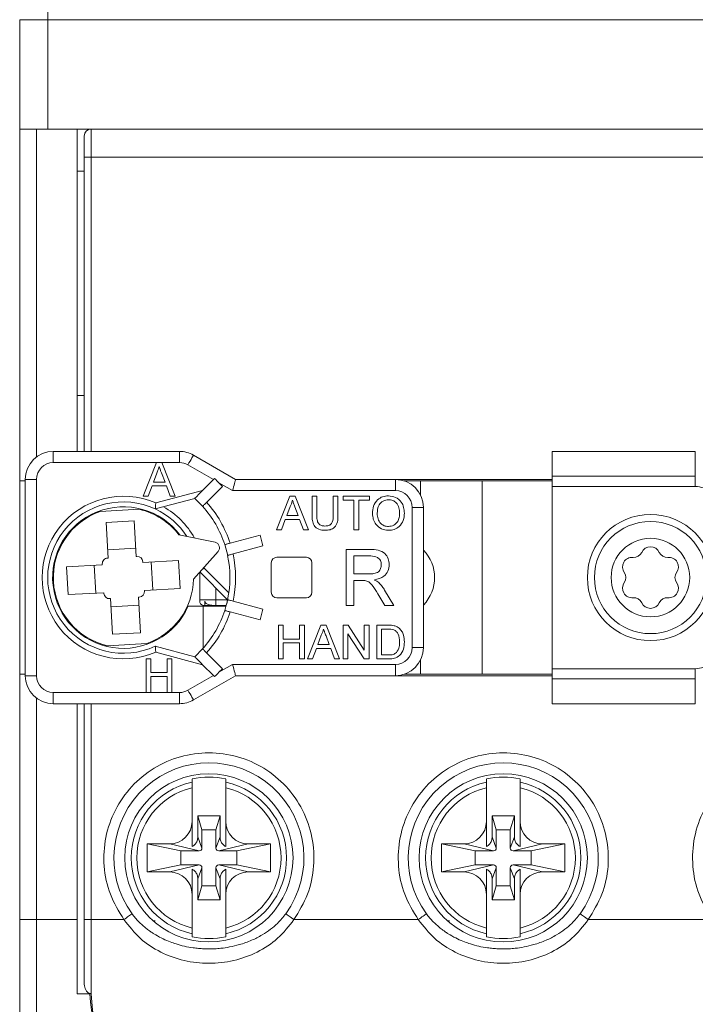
# Model space of a CAD drawing. Header units: millimetres. Extents: x 0 to 420, y 0 to 297.
# Tile 4 of 16: x 94 to 118, y 196 to 231. Entities that reach past the tile are written whole.
import ezdxf

# ---------------------------------------------------------------- set-up
doc = ezdxf.new("R2010")
doc.units = ezdxf.units.MM

msp = doc.modelspace()

# ---------------------------------------------------------------- linework, layer by layer
at = {"color": 7, "linetype": 'Continuous', "lineweight": 15}
for p, q in [((95.183, 231.08), (95.183, 231.68)), ((94.183, 227.18), (94.183, 231.08)), ((95.183, 231.08), (94.183, 231.08)), ((95.183, 231.08), (95.183, 227.18)), ((130.183, 231.08), (95.183, 231.08)), ((94.183, 214.63), (94.183, 227.18)), ((94.183, 227.18), (94.783, 227.18)), ((96.233, 227.18), (94.783, 227.18)), ((94.783, 227.18), (94.783, 215.48)), ((96.733, 227.18), (96.233, 227.18)), ((96.233, 227.18), (96.233, 215.68)), ((96.733, 226.18), (96.733, 227.18)), ((136.633, 227.18), (96.733, 227.18)), ((96.733, 226.18), (96.483, 226.18)), ((96.483, 226.18), (96.483, 215.68)), ((136.633, 226.18), (96.733, 226.18)), ((96.733, 226.18), (96.733, 215.68)), ((96.483, 225.68), (96.233, 225.68)), ((96.233, 217.68), (96.483, 217.68)), ((95.383, 215.68), (95.383, 215.28)), ((95.383, 215.68), (99.883, 215.68)), ((99.883, 215.28), (99.883, 215.68)), ((113.183, 215.68), (118.283, 215.68)), ((113.183, 215.68), (113.183, 214.791)), ((118.283, 215.68), (118.283, 214.791)), ((100.383, 215.546), (101.883, 214.68)), ((99.066, 215.28), (95.383, 215.28)), ((99.066, 215.28), (98.59, 214.08)), ((99.257, 215.28), (99.066, 215.28)), ((99.734, 214.08), (99.257, 215.28)), ((99.883, 215.28), (99.257, 215.28)), ((101.094, 214.674), (100.183, 215.2)), ((94.383, 214.63), (94.183, 214.63)), ((94.183, 214.63), (94.183, 207.73)), ((94.783, 214.68), (94.383, 214.68)), ((94.383, 207.68), (94.383, 214.68)), ((94.783, 214.68), (94.783, 207.68)), ((98.957, 214.588), (99.074, 214.903)), ((99.244, 214.92), (99.367, 214.588)), ((100.708, 214.288), (101.094, 214.674)), ((101.883, 214.68), (107.583, 214.68)), ((107.583, 214.28), (107.583, 214.68)), ((107.583, 214.68), (113.183, 214.68)), ((108.483, 214.63), (107.895, 214.63)), ((108.483, 214.63), (108.483, 214.116)), ((108.483, 214.63), (110.683, 214.63)), ((110.683, 214.63), (110.683, 207.73)), ((113.183, 214.63), (110.683, 214.63)), ((113.183, 214.433), (113.183, 214.791)), ((113.183, 214.791), (118.283, 214.791)), ((118.283, 214.791), (118.283, 214.433)), ((98.769, 214.08), (98.906, 214.449)), ((98.906, 214.449), (99.418, 214.449)), ((99.367, 214.588), (98.957, 214.588)), ((99.038, 213.84), (100.708, 214.288)), ((99.418, 214.449), (99.554, 214.08)), ((100.849, 213.863), (101.419, 214.433)), ((101.292, 214.559), (101.419, 214.433)), ((101.776, 214.28), (101.292, 214.559)), ((107.583, 214.28), (101.776, 214.28)), ((113.183, 207.927), (113.183, 214.433)), ((113.183, 214.433), (118.283, 214.433)), ((98.59, 214.08), (98.769, 214.08)), ((100.425, 214.005), (99.021, 213.628)), ((99.554, 214.08), (99.734, 214.08)), ((100.425, 214.005), (100.708, 213.722)), ((103.342, 212.88), (103.818, 214.08)), ((103.818, 214.08), (104.009, 214.08)), ((104.009, 214.08), (104.486, 212.88)), ((104.614, 213.39), (104.614, 214.08)), ((104.614, 214.08), (104.783, 214.08)), ((104.783, 214.08), (104.783, 213.398)), ((105.368, 214.08), (105.537, 214.08)), ((105.368, 213.398), (105.368, 214.08)), ((105.537, 214.08), (105.537, 213.39)), ((105.722, 213.942), (105.722, 214.08)), ((105.722, 214.08), (106.66, 214.08)), ((106.106, 213.942), (105.722, 213.942)), ((106.106, 212.88), (106.106, 213.942)), ((106.66, 213.942), (106.275, 213.942)), ((106.275, 213.942), (106.275, 212.88)), ((106.66, 214.08), (106.66, 213.942)), ((98.449, 213.615), (97.051, 213.537)), ((103.832, 213.72), (103.709, 213.388)), ((104.119, 213.388), (104.002, 213.703)), ((108.183, 208.68), (108.183, 213.68)), ((108.583, 213.68), (108.183, 213.68)), ((108.583, 213.68), (108.583, 208.68)), ((97.273, 213.149), (98.271, 213.205)), ((98.271, 213.205), (98.342, 211.932)), ((103.658, 213.249), (103.522, 212.88)), ((104.17, 213.249), (103.658, 213.249)), ((103.709, 213.388), (104.119, 213.388)), ((104.306, 212.88), (104.17, 213.249)), ((97.273, 213.149), (97.344, 211.876)), ((103.522, 212.88), (103.342, 212.88)), ((104.486, 212.88), (104.306, 212.88)), ((106.275, 212.88), (106.106, 212.88)), ((101.154, 212.437), (99.863, 212.707)), ((101.69, 212.407), (102.758, 212.693)), ((102.758, 212.693), (102.861, 212.307)), ((98.326, 212.225), (97.327, 212.169)), ((101.502, 212.357), (101.605, 211.97)), ((101.794, 212.021), (102.861, 212.307)), ((105.826, 212.18), (106.694, 212.18)), ((105.826, 210.18), (105.826, 212.18)), ((97.319, 211.875), (97.344, 211.876)), ((98.342, 211.932), (98.367, 211.933)), ((100.383, 211.124), (101.262, 212.108)), ((103.358, 211.905), (104.408, 211.905)), ((106.705, 211.949), (106.108, 211.949)), ((106.108, 211.949), (106.108, 211.308)), ((97.131, 211.639), (95.858, 211.568)), ((95.858, 211.568), (95.914, 210.57)), ((96.838, 211.623), (96.894, 210.624)), ((97.131, 211.639), (97.13, 211.664)), ((98.578, 211.744), (98.579, 211.719)), ((99.852, 211.79), (98.579, 211.719)), ((98.928, 210.737), (98.872, 211.736)), ((99.852, 211.79), (99.908, 210.792)), ((100.764, 211.51), (101.643, 210.631)), ((103.158, 210.655), (103.158, 211.705)), ((104.608, 211.705), (104.608, 210.655)), ((100.606, 211.374), (100.606, 210.38)), ((101.6, 210.391), (100.611, 211.38)), ((106.108, 211.308), (106.644, 211.308)), ((99.908, 210.792), (98.635, 210.721)), ((101.183, 210.808), (101.183, 210.38)), ((106.108, 211.077), (106.108, 210.18)), ((106.397, 211.077), (106.108, 211.077)), ((97.187, 210.641), (95.914, 210.57)), ((97.188, 210.616), (97.187, 210.641)), ((97.424, 210.428), (97.399, 210.427)), ((97.424, 210.428), (97.495, 209.155)), ((98.448, 210.485), (98.423, 210.484)), ((98.423, 210.484), (98.493, 209.211)), ((98.635, 210.721), (98.636, 210.696)), ((101.554, 210.196), (101.605, 210.39)), ((104.408, 210.455), (103.358, 210.455)), ((107.205, 210.18), (106.956, 210.602)), ((107.201, 210.732), (107.529, 210.18)), ((97.44, 210.135), (98.439, 210.191)), ((100.191, 210.155), (100.733, 210.155)), ((100.606, 210.38), (101.183, 210.38)), ((100.733, 210.155), (101.542, 210.155)), ((100.733, 210.155), (100.733, 208.667)), ((100.783, 210.334), (100.783, 210.18)), ((101.549, 210.18), (100.783, 210.18)), ((101.183, 210.38), (101.183, 210.184)), ((101.183, 210.38), (101.598, 210.38)), ((101.55, 210.184), (101.183, 210.184)), ((101.502, 210.003), (101.554, 210.196)), ((101.794, 210.339), (102.861, 210.053)), ((102.758, 209.667), (102.861, 210.053)), ((106.108, 210.18), (105.826, 210.18)), ((107.529, 210.18), (107.205, 210.18)), ((101.69, 209.953), (102.758, 209.667)), ((103.414, 208.28), (103.414, 209.48)), ((103.414, 209.48), (103.583, 209.48)), ((103.583, 209.48), (103.583, 208.988)), ((104.168, 208.988), (104.168, 209.48)), ((104.168, 209.48), (104.337, 209.48)), ((104.337, 209.48), (104.337, 208.28)), ((104.45, 208.28), (104.926, 209.48)), ((104.926, 209.48), (105.117, 209.48)), ((105.117, 209.48), (105.593, 208.28)), ((105.722, 208.28), (105.722, 209.48)), ((105.722, 209.48), (105.9, 209.48)), ((105.9, 209.48), (106.475, 208.585)), ((106.475, 208.585), (106.475, 209.48)), ((106.475, 209.48), (106.645, 209.48)), ((106.645, 209.48), (106.645, 208.28)), ((106.922, 208.28), (106.922, 209.48)), ((106.922, 209.48), (107.332, 209.48)), ((107.091, 209.342), (107.091, 208.418)), ((107.334, 209.342), (107.091, 209.342)), ((97.495, 209.155), (98.493, 209.211)), ((103.583, 208.988), (104.168, 208.988)), ((104.94, 209.12), (104.817, 208.788)), ((105.226, 208.788), (105.11, 209.103)), ((106.466, 208.28), (105.891, 209.175)), ((105.891, 209.175), (105.891, 208.28)), ((97.317, 208.745), (98.715, 208.823)), ((99.021, 208.731), (100.425, 208.355)), ((100.425, 208.355), (100.708, 208.638)), ((104.168, 208.849), (103.583, 208.849)), ((103.583, 208.849), (103.583, 208.28)), ((104.168, 208.28), (104.168, 208.849)), ((104.766, 208.649), (104.629, 208.28)), ((105.277, 208.649), (104.766, 208.649)), ((104.817, 208.788), (105.226, 208.788)), ((105.414, 208.28), (105.277, 208.649)), ((108.183, 208.68), (108.583, 208.68)), ((98.862, 208.28), (98.693, 208.28)), ((98.693, 208.28), (98.693, 207.08)), ((98.862, 207.788), (98.862, 208.28)), ((100.708, 208.072), (99.038, 208.52)), ((99.616, 208.28), (99.446, 208.28)), ((99.446, 208.28), (99.446, 207.788)), ((99.616, 207.08), (99.616, 208.28)), ((100.849, 208.497), (101.419, 207.927)), ((103.583, 208.28), (103.414, 208.28)), ((104.337, 208.28), (104.168, 208.28)), ((104.629, 208.28), (104.45, 208.28)), ((105.593, 208.28), (105.414, 208.28)), ((105.891, 208.28), (105.722, 208.28)), ((106.645, 208.28), (106.466, 208.28)), ((107.351, 208.28), (106.922, 208.28)), ((107.091, 208.418), (107.338, 208.418)), ((100.708, 208.072), (101.094, 207.686)), ((101.292, 207.8), (101.776, 208.08)), ((101.776, 208.08), (107.583, 208.08)), ((107.583, 207.68), (107.583, 208.08)), ((108.483, 208.244), (108.483, 207.73)), ((94.183, 207.73), (94.383, 207.73)), ((94.183, 198.98), (94.183, 207.73)), ((94.383, 207.68), (94.783, 207.68)), ((99.446, 207.788), (98.862, 207.788)), ((98.862, 207.649), (99.446, 207.649)), ((98.862, 207.08), (98.862, 207.649)), ((99.446, 207.649), (99.446, 207.08)), ((100.183, 207.16), (101.094, 207.686)), ((101.883, 207.68), (100.383, 206.814)), ((101.292, 207.8), (101.419, 207.927)), ((107.583, 207.68), (101.883, 207.68)), ((107.583, 207.68), (113.183, 207.68)), ((107.895, 207.73), (108.483, 207.73)), ((108.483, 207.73), (110.683, 207.73)), ((110.683, 207.73), (113.183, 207.73)), ((118.283, 207.927), (113.183, 207.927)), ((113.183, 207.569), (113.183, 207.927)), ((118.283, 207.569), (118.283, 207.927)), ((118.283, 207.569), (113.183, 207.569)), ((113.183, 207.569), (113.183, 206.68)), ((118.283, 206.68), (118.283, 207.569)), ((94.783, 206.88), (94.783, 198.98)), ((95.383, 207.08), (95.383, 206.68)), ((95.383, 207.08), (98.693, 207.08)), ((98.693, 207.08), (98.862, 207.08)), ((98.862, 207.08), (99.446, 207.08)), ((99.446, 207.08), (99.616, 207.08)), ((99.616, 207.08), (99.883, 207.08)), ((99.883, 206.68), (99.883, 207.08)), ((99.883, 206.68), (95.383, 206.68)), ((96.233, 206.68), (96.233, 198.98)), ((96.483, 206.68), (96.483, 198.98)), ((96.733, 206.68), (96.733, 198.98)), ((118.283, 206.68), (113.183, 206.68)), ((100.333, 203.885), (100.333, 203.994)), ((101.533, 203.994), (101.533, 203.885)), ((110.833, 203.885), (110.833, 203.994)), ((112.033, 203.994), (112.033, 203.885)), ((100.333, 202.48), (100.333, 203.681)), ((101.533, 202.48), (101.533, 203.681)), ((110.833, 202.48), (110.833, 203.681)), ((112.033, 202.48), (112.033, 203.681)), ((100.537, 202.68), (100.537, 201.926)), ((100.683, 202.18), (100.537, 202.68)), ((101.329, 202.68), (100.537, 202.68)), ((101.183, 202.18), (101.329, 202.68)), ((101.329, 201.926), (101.329, 202.68)), ((111.037, 202.68), (111.037, 201.926)), ((111.183, 202.18), (111.037, 202.68)), ((111.829, 202.68), (111.037, 202.68)), ((111.683, 202.18), (111.829, 202.68)), ((111.829, 201.926), (111.829, 202.68)), ((100.683, 202.18), (100.683, 201.53)), ((101.183, 202.18), (100.683, 202.18)), ((101.183, 201.53), (101.183, 202.18)), ((111.183, 202.18), (111.183, 201.53)), ((111.683, 202.18), (111.183, 202.18)), ((111.683, 201.53), (111.683, 202.18)), ((99.933, 201.43), (98.733, 201.68)), ((99.533, 201.68), (98.733, 201.68)), ((98.733, 201.68), (98.733, 200.68)), ((99.533, 201.68), (100.583, 201.43)), ((100.683, 201.53), (100.537, 201.926)), ((101.329, 201.926), (101.183, 201.53)), ((102.333, 201.68), (101.283, 201.43)), ((101.933, 201.43), (103.133, 201.68)), ((103.133, 201.68), (102.333, 201.68)), ((103.133, 200.68), (103.133, 201.68)), ((110.433, 201.43), (109.233, 201.68)), ((110.033, 201.68), (109.233, 201.68)), ((109.233, 201.68), (109.233, 200.68)), ((110.033, 201.68), (111.083, 201.43)), ((111.183, 201.53), (111.037, 201.926)), ((111.829, 201.926), (111.683, 201.53)), ((112.833, 201.68), (111.783, 201.43)), ((112.433, 201.43), (113.633, 201.68)), ((113.633, 201.68), (112.833, 201.68)), ((113.633, 200.68), (113.633, 201.68)), ((100.583, 201.43), (99.933, 201.43)), ((99.933, 201.43), (99.933, 200.93)), ((101.933, 201.43), (101.283, 201.43)), ((101.933, 200.93), (101.933, 201.43)), ((111.083, 201.43), (110.433, 201.43)), ((110.433, 201.43), (110.433, 200.93)), ((112.433, 201.43), (111.783, 201.43)), ((112.433, 200.93), (112.433, 201.43)), ((99.933, 200.93), (98.733, 200.68)), ((99.533, 200.68), (100.583, 200.93)), ((99.933, 200.93), (100.583, 200.93)), ((101.283, 200.93), (102.333, 200.68)), ((101.283, 200.93), (101.933, 200.93)), ((101.933, 200.93), (103.133, 200.68)), ((110.433, 200.93), (109.233, 200.68)), ((110.033, 200.68), (111.083, 200.93)), ((110.433, 200.93), (111.083, 200.93)), ((111.783, 200.93), (112.833, 200.68)), ((111.783, 200.93), (112.433, 200.93)), ((112.433, 200.93), (113.633, 200.68)), ((98.733, 200.68), (99.533, 200.68)), ((100.537, 200.434), (100.683, 200.83)), ((100.683, 200.83), (100.683, 200.18)), ((101.183, 200.83), (101.329, 200.434)), ((101.183, 200.18), (101.183, 200.83)), ((102.333, 200.68), (103.133, 200.68)), ((109.233, 200.68), (110.033, 200.68)), ((111.037, 200.434), (111.183, 200.83)), ((111.183, 200.83), (111.183, 200.18)), ((111.683, 200.83), (111.829, 200.434)), ((111.683, 200.18), (111.683, 200.83)), ((112.833, 200.68), (113.633, 200.68)), ((100.537, 200.434), (100.537, 199.68)), ((101.329, 199.68), (101.329, 200.434)), ((111.037, 200.434), (111.037, 199.68)), ((111.829, 199.68), (111.829, 200.434)), ((100.333, 198.679), (100.333, 199.88)), ((100.683, 200.18), (100.537, 199.68)), ((100.683, 200.18), (101.183, 200.18)), ((101.183, 200.18), (101.329, 199.68)), ((101.533, 198.679), (101.533, 199.88)), ((110.833, 198.679), (110.833, 199.88)), ((111.183, 200.18), (111.037, 199.68)), ((111.183, 200.18), (111.683, 200.18)), ((111.683, 200.18), (111.829, 199.68)), ((112.033, 198.679), (112.033, 199.88)), ((100.537, 199.68), (101.329, 199.68)), ((111.037, 199.68), (111.829, 199.68)), ((94.183, 198.98), (94.183, 195.58)), ((94.183, 198.98), (94.783, 198.98)), ((94.783, 194.98), (94.783, 198.98)), ((94.783, 198.98), (96.233, 198.98)), ((96.233, 198.98), (96.233, 196.334)), ((96.483, 198.98), (96.733, 198.98)), ((96.733, 198.98), (97.9, 198.98)), ((96.733, 196.334), (96.733, 198.98)), ((99.01, 198.93), (98.96, 198.93)), ((103.967, 198.98), (108.4, 198.98)), ((109.51, 198.93), (109.46, 198.93)), ((114.467, 198.98), (118.9, 198.98)), ((100.333, 198.366), (100.333, 198.475)), ((101.533, 198.475), (101.533, 198.366)), ((110.833, 198.366), (110.833, 198.475)), ((112.033, 198.475), (112.033, 198.366)), ((96.683, 196.342), (96.683, 196.334)), ((96.233, 196.334), (96.683, 196.334))]:
    msp.add_line(p, q, dxfattribs=at)
at = {"color": 7, "linetype": 'Continuous', "lineweight": 15, "flags": 128}
for points in [[(100.383, 215.546), (100.379, 215.539), (100.368, 215.52), (100.349, 215.488), (100.325, 215.445), (100.294, 215.392), (100.26, 215.332), (100.222, 215.267), (100.183, 215.2)], [(101.133, 214.713), (101.12, 214.7), (101.107, 214.687), (101.094, 214.674)], [(101.883, 214.68), (101.881, 214.674), (101.877, 214.656), (101.869, 214.626), (101.858, 214.586), (101.845, 214.537), (101.83, 214.48), (101.813, 214.417), (101.795, 214.349), (101.776, 214.28)], [(100.708, 214.288), (100.653, 214.232), (100.6, 214.179), (100.551, 214.13), (100.508, 214.088), (100.473, 214.052), (100.447, 214.026), (100.43, 214.01), (100.425, 214.005)], [(100.425, 208.355), (100.43, 208.35), (100.447, 208.334), (100.473, 208.308), (100.508, 208.272), (100.551, 208.23), (100.6, 208.181), (100.653, 208.128), (100.708, 208.072)], [(101.776, 208.08), (101.797, 208.002), (101.817, 207.927), (101.835, 207.858), (101.852, 207.797), (101.865, 207.747), (101.875, 207.71), (101.881, 207.688), (101.883, 207.68)], [(101.094, 207.686), (101.107, 207.673), (101.12, 207.66), (101.133, 207.647)], [(100.183, 207.16), (100.222, 207.093), (100.26, 207.028), (100.294, 206.968), (100.325, 206.915), (100.349, 206.872), (100.368, 206.84), (100.379, 206.821), (100.383, 206.814)], [(97.9, 198.98), (97.944, 199.012), (97.988, 199.044), (98.03, 199.075), (98.07, 199.103), (98.106, 199.13), (98.139, 199.153), (98.167, 199.174), (98.189, 199.19)], [(103.677, 199.19), (103.7, 199.174), (103.728, 199.153), (103.76, 199.13), (103.796, 199.103), (103.836, 199.075), (103.878, 199.044), (103.922, 199.012), (103.967, 198.98)], [(108.4, 198.98), (108.444, 199.012), (108.488, 199.044), (108.53, 199.075), (108.57, 199.103), (108.606, 199.13), (108.639, 199.153), (108.667, 199.174), (108.689, 199.19)], [(114.177, 199.19), (114.2, 199.174), (114.228, 199.153), (114.26, 199.13), (114.296, 199.103), (114.336, 199.075), (114.378, 199.044), (114.422, 199.012), (114.467, 198.98)]]:
    msp.add_lwpolyline(points, dxfattribs=at)
at = {"color": 7, "linetype": 'Continuous', "lineweight": 15}
for centre, radius in [((116.683, 211.18), 2.25), ((116.683, 211.18), 2), ((116.683, 211.18), 1.4), ((100.933, 201.18), 3), ((111.433, 201.18), 3)]:
    msp.add_circle(centre, radius, dxfattribs=at)
for centre, radius, start, end in [((96.733, 226.93), 0.25, 90, 180), ((95.383, 214.68), 1, 90, 180), ((99.883, 214.68), 1, 60, 90), ((95.383, 214.68), 0.6, 90, 180), ((99.883, 214.68), 0.6, 60, 90), ((107.583, 213.68), 1, 0, 90), ((107.583, 213.68), 0.6, 0, 90), ((97.883, 211.18), 2.9, 66.532, 293.468), ((97.883, 211.18), 2.7, 65.0744, 294.9256), ((97.883, 211.18), 2.525, 36.9866, 336.0499), ((97.883, 211.18), 2.5, 37.6455, 76.9211), ((97.883, 211.18), 2.7, 32.9063, 65.0744), ((97.883, 211.18), 2.9, 29.1141, 60.5605), ((97.883, 211.18), 3.8, 18.017, 41.983), ((97.883, 211.18), 4, 17.866, 42.134), ((97.883, 211.18), 2.5, 109.4416, 256.9211), ((101.113, 212.241), 0.2, 318.1813, 78.1813), ((107.583, 211.18), 1.4, 315.5847, 44.4153), ((116.683, 211.937), 0.342, 23.8775, 156.1225), ((97.33, 211.675), 0.2, 93.1813, 183.1813), ((98.378, 211.733), 0.2, 3.1813, 93.1813), ((97.883, 211.18), 3.8, 348.017, 11.983), ((97.883, 211.18), 4, 347.866, 12.134), ((103.358, 211.705), 0.2, 90, 180), ((104.408, 211.705), 0.2, 0, 90), ((116.027, 211.559), 0.342, 83.8775, 216.1225), ((116.096, 212.198), 0.3, 263.8775, 336.1225), ((117.271, 212.198), 0.3, 203.8775, 276.1225), ((117.339, 211.559), 0.342, 323.8775, 96.1225), ((97.883, 211.18), 2.5, 289.4416, 358.7172), ((115.508, 211.18), 0.3, 323.8775, 36.1225), ((117.858, 211.18), 0.3, 143.8775, 216.1225), ((116.027, 210.801), 0.342, 143.8775, 276.1225), ((117.339, 210.801), 0.342, 263.8775, 36.1225), ((97.388, 210.627), 0.2, 183.1813, 273.1813), ((98.436, 210.685), 0.2, 273.1813, 3.1813), ((97.883, 211.18), 3.8, 345, 348.017), ((103.358, 210.655), 0.2, 180, 270), ((104.408, 210.655), 0.2, 270, 0), ((116.096, 210.162), 0.3, 23.8775, 96.1225), ((117.271, 210.162), 0.3, 83.8775, 156.1225), ((100.783, 210.38), 0.2, 207.8094, 270), ((97.883, 211.18), 3.8, 341.983, 345), ((116.683, 210.422), 0.342, 203.8775, 336.1225), ((97.883, 211.18), 3.8, 318.017, 341.983), ((97.883, 211.18), 4, 317.866, 342.134), ((107.583, 208.68), 0.6, 270, 0), ((107.583, 208.68), 1, 270, 0), ((95.383, 207.68), 1, 180, 270), ((95.383, 207.68), 0.6, 180, 270), ((99.883, 207.68), 0.6, 270, 300), ((99.883, 207.68), 1, 270, 300), ((100.933, 201.18), 3.389, 324.0483, 215.9517), ((111.433, 201.18), 3.389, 324.0483, 215.9517), ((100.933, 201.18), 2.771, 102.5052, 257.4948), ((100.933, 201.18), 2.878, 77.9648, 102.0352), ((100.933, 201.18), 2.771, 282.5052, 77.4948), ((111.433, 201.18), 2.771, 102.5052, 257.4948), ((111.433, 201.18), 2.878, 77.9648, 102.0352), ((111.433, 201.18), 2.771, 282.5052, 77.4948), ((100.933, 201.18), 2.572, 103.4916, 256.5084), ((100.933, 201.18), 2.572, 283.4916, 76.5084), ((111.433, 201.18), 2.572, 103.4916, 256.5084), ((111.433, 201.18), 2.572, 283.4916, 76.5084), ((99.533, 202.48), 0.8, 270, 0), ((102.333, 202.48), 0.8, 180, 270), ((110.033, 202.48), 0.8, 270, 0), ((112.833, 202.48), 0.8, 180, 270), ((100.583, 201.53), 0.1, 270, 0), ((101.283, 201.53), 0.1, 180, 270), ((111.083, 201.53), 0.1, 270, 0), ((111.783, 201.53), 0.1, 180, 270), ((100.583, 200.83), 0.1, 0, 90), ((101.283, 200.83), 0.1, 90, 180), ((111.083, 200.83), 0.1, 0, 90), ((111.783, 200.83), 0.1, 90, 180), ((99.533, 199.88), 0.8, 0, 90), ((102.333, 199.88), 0.8, 90.0026, 180), ((110.033, 199.88), 0.8, 0, 90), ((112.833, 199.88), 0.8, 90.0026, 180), ((100.933, 201.18), 2.878, 257.9648, 282.0352), ((111.433, 201.18), 2.878, 257.9648, 282.0352)]:
    msp.add_arc(centre, radius, start, end, dxfattribs=at)
for centre, major_axis, ratio, start_param, end_param in [((99.953, 215.332), (1.719, -1.319), 0.131652, 0.785398, 0.919879), ((99.953, 207.028), (1.719, 1.319), 0.131652, 5.363306, 5.497787), ((96.983, 198.98), (0, 4), 0.1, 2.293531, 3.141593), ((96.983, 198.98), (0, 4), 0.083333, 2.293531, 3.141593)]:
    msp.add_ellipse(centre, major_axis=major_axis, ratio=ratio, start_param=start_param, end_param=end_param, dxfattribs=at)
for points, knots in [([(96.483, 226.93), (96.483, 226.919), (96.483, 226.896), (96.483, 226.723), (96.483, 226.475), (96.483, 226.278), (96.483, 226.18)], [0, 0, 0, 0, 0.249901, 0.500016, 0.750109, 1, 1, 1, 1]), ([(99.074, 214.903), (99.09, 214.948), (99.12, 215.027), (99.149, 215.107), (99.162, 215.142)], [0, 0, 0, 0, 0.560003, 1, 1, 1, 1]), ([(99.162, 215.142), (99.173, 215.099), (99.194, 215.022), (99.228, 214.951), (99.244, 214.92)], [0, 0, 0, 0, 0.559909, 1, 1, 1, 1]), ([(118.283, 214.433), (118.382, 214.421), (118.579, 214.399), (118.828, 214.225), (119.002, 213.976), (119.025, 213.779), (119.036, 213.68)], [0, 0, 0, 0, 0.249912, 0.500006, 0.750094, 1, 1, 1, 1]), ([(103.914, 213.942), (103.902, 213.899), (103.882, 213.822), (103.847, 213.751), (103.832, 213.72)], [0, 0, 0, 0, 0.5599095, 1, 1, 1, 1]), ([(104.002, 213.703), (103.986, 213.748), (103.956, 213.827), (103.927, 213.907), (103.914, 213.942)], [0, 0, 0, 0, 0.56, 1, 1, 1, 1]), ([(106.768, 213.464), (106.774, 213.554), (106.785, 213.734), (106.926, 213.952), (107.126, 214.078), (107.267, 214.09), (107.338, 214.095)], [0, 0, 0, 0, 0.2805804, 0.5596089, 0.7795779, 1, 1, 1, 1]), ([(107.339, 213.957), (107.271, 213.948), (107.137, 213.93), (106.952, 213.748), (106.943, 213.571), (106.937, 213.462)], [0, 0, 0, 0, 0.280155, 0.559672, 1, 1, 1, 1]), ([(107.338, 214.095), (107.426, 214.085), (107.603, 214.065), (107.797, 213.895), (107.892, 213.686), (107.902, 213.547), (107.906, 213.478)], [0, 0, 0, 0, 0.279616, 0.558572, 0.779078, 1, 1, 1, 1]), ([(107.737, 213.479), (107.733, 213.545), (107.725, 213.675), (107.635, 213.841), (107.493, 213.941), (107.39, 213.952), (107.339, 213.957)], [0, 0, 0, 0, 0.280784, 0.560094, 0.779949, 1, 1, 1, 1]), ([(99.021, 213.628), (99.021, 213.631), (99.022, 213.635), (99.024, 213.668), (99.029, 213.718), (99.033, 213.777), (99.036, 213.819), (99.038, 213.839), (99.038, 213.84)], [0, 0, 0, 0, 0.199094, 0.397992, 0.602095, 0.81783, 0.988881, 1, 1, 1, 1]), ([(100.708, 213.722), (100.709, 213.723), (100.713, 213.727), (100.737, 213.751), (100.773, 213.787), (100.813, 213.827), (100.839, 213.853), (100.849, 213.863)], [0, 0, 0, 0, 0.214339, 0.428666, 0.643132, 0.857878, 1, 1, 1, 1]), ([(105.078, 212.865), (105.002, 212.869), (104.85, 212.877), (104.671, 213.019), (104.619, 213.212), (104.616, 213.33), (104.614, 213.39)], [0, 0, 0, 0, 0.2807139, 0.5578895, 0.7783979, 1, 1, 1, 1]), ([(104.783, 213.398), (104.784, 213.347), (104.785, 213.246), (104.829, 213.103), (104.945, 213.027), (105.025, 213.021), (105.065, 213.018)], [0, 0, 0, 0, 0.281724, 0.560128, 0.7795, 1, 1, 1, 1]), ([(105.065, 213.018), (105.1, 213.02), (105.171, 213.023), (105.274, 213.06), (105.367, 213.191), (105.368, 213.312), (105.368, 213.398)], [0, 0, 0, 0, 0.187575, 0.3742, 0.559694, 1, 1, 1, 1]), ([(105.537, 213.39), (105.536, 213.314), (105.534, 213.164), (105.433, 212.968), (105.256, 212.874), (105.137, 212.868), (105.078, 212.865)], [0, 0, 0, 0, 0.281616, 0.559128, 0.779, 1, 1, 1, 1]), ([(107.337, 212.865), (107.25, 212.875), (107.077, 212.895), (106.885, 213.059), (106.785, 213.261), (106.774, 213.396), (106.768, 213.464)], [0, 0, 0, 0, 0.279586, 0.558773, 0.779301, 1, 1, 1, 1]), ([(106.937, 213.462), (106.941, 213.398), (106.949, 213.27), (107.046, 213.113), (107.185, 213.017), (107.286, 213.008), (107.336, 213.003)], [0, 0, 0, 0, 0.280643, 0.559885, 0.779854, 1, 1, 1, 1]), ([(107.336, 213.003), (107.402, 213.011), (107.534, 213.028), (107.67, 213.166), (107.73, 213.325), (107.735, 213.428), (107.737, 213.479)], [0, 0, 0, 0, 0.279092, 0.55817, 0.778811, 1, 1, 1, 1]), ([(107.906, 213.478), (107.899, 213.39), (107.883, 213.215), (107.744, 213.001), (107.544, 212.885), (107.406, 212.871), (107.337, 212.865)], [0, 0, 0, 0, 0.2803568, 0.5595096, 0.7796394, 1, 1, 1, 1]), ([(101.69, 212.407), (101.668, 212.401), (101.625, 212.39), (101.567, 212.374), (101.523, 212.362), (101.5, 212.356), (101.498, 212.356), (101.497, 212.355)], [0, 0, 0, 0, 0.215043, 0.430083, 0.645015, 0.859682, 1, 1, 1, 1]), ([(106.694, 212.18), (106.786, 212.179), (106.969, 212.177), (107.216, 212.068), (107.343, 211.857), (107.358, 211.713), (107.365, 211.641)], [0, 0, 0, 0, 0.281687, 0.559297, 0.779414, 1, 1, 1, 1]), ([(101.6, 211.969), (101.602, 211.97), (101.607, 211.971), (101.64, 211.98), (101.689, 211.993), (101.743, 212.007), (101.779, 212.017), (101.794, 212.021)], [0, 0, 0, 0, 0.214338, 0.428668, 0.643134, 0.857878, 1, 1, 1, 1]), ([(107.083, 211.635), (107.077, 211.687), (107.065, 211.791), (106.926, 211.936), (106.788, 211.944), (106.705, 211.949)], [0, 0, 0, 0, 0.280425, 0.559989, 1, 1, 1, 1]), ([(100.764, 211.51), (100.763, 211.509), (100.746, 211.501), (100.723, 211.49), (100.704, 211.481), (100.7, 211.479)], [0, 0, 0, 0, 0.049233, 0.80658, 1, 1, 1, 1]), ([(106.644, 211.308), (106.702, 211.309), (106.818, 211.311), (106.978, 211.368), (107.068, 211.498), (107.078, 211.589), (107.083, 211.635)], [0, 0, 0, 0, 0.281553, 0.56028, 0.779832, 1, 1, 1, 1]), ([(107.365, 211.641), (107.357, 211.563), (107.34, 211.407), (107.156, 211.176), (106.956, 211.131), (106.834, 211.103)], [0, 0, 0, 0, 0.2805186, 0.5605307, 1, 1, 1, 1]), ([(106.834, 211.103), (106.865, 211.087), (106.92, 211.06), (106.969, 211.021), (106.99, 211.005)], [0, 0, 0, 0, 0.560153, 1, 1, 1, 1]), ([(106.536, 211.068), (106.51, 211.072), (106.464, 211.077), (106.418, 211.077), (106.397, 211.077)], [0, 0, 0, 0, 0.559853, 1, 1, 1, 1]), ([(106.956, 210.602), (106.895, 210.705), (106.809, 210.847), (106.67, 211.017), (106.581, 211.051), (106.536, 211.068)], [0, 0, 0, 0, 0.560782, 0.780695, 1, 1, 1, 1]), ([(106.99, 211.005), (107.034, 210.958), (107.114, 210.874), (107.174, 210.775), (107.201, 210.732)], [0, 0, 0, 0, 0.559818, 1, 1, 1, 1]), ([(101.794, 210.339), (101.772, 210.345), (101.728, 210.357), (101.67, 210.372), (101.627, 210.384), (101.604, 210.39), (101.601, 210.391), (101.6, 210.391)], [0, 0, 0, 0, 0.215043, 0.430083, 0.645015, 0.859682, 1, 1, 1, 1]), ([(100.606, 210.38), (100.606, 210.379), (100.606, 210.372), (100.606, 210.358), (100.606, 210.337), (100.606, 210.314), (100.606, 210.292), (100.606, 210.289), (100.606, 210.287)], [0, 0, 0, 0, 0.010135, 0.105666, 0.200727, 0.358733, 0.617861, 1, 1, 1, 1]), ([(101.183, 210.184), (101.165, 210.184), (101.089, 210.185), (100.978, 210.192), (100.872, 210.231), (100.811, 210.278), (100.792, 210.315), (100.783, 210.334)], [0, 0, 0, 0, 0.1216658, 0.5034939, 0.7266426, 0.8650092, 1, 1, 1, 1]), ([(101.497, 210.005), (101.499, 210.004), (101.503, 210.003), (101.536, 209.994), (101.585, 209.981), (101.64, 209.966), (101.676, 209.957), (101.69, 209.953)], [0, 0, 0, 0, 0.214338, 0.428668, 0.643134, 0.857878, 1, 1, 1, 1]), ([(105.022, 209.342), (105.01, 209.299), (104.99, 209.222), (104.955, 209.151), (104.94, 209.12)], [0, 0, 0, 0, 0.559908, 1, 1, 1, 1]), ([(105.11, 209.103), (105.093, 209.148), (105.064, 209.227), (105.034, 209.307), (105.022, 209.342)], [0, 0, 0, 0, 0.56, 1, 1, 1, 1]), ([(107.332, 209.48), (107.372, 209.48), (107.443, 209.48), (107.513, 209.468), (107.544, 209.463)], [0, 0, 0, 0, 0.560159, 1, 1, 1, 1]), ([(107.532, 209.317), (107.496, 209.326), (107.431, 209.342), (107.364, 209.342), (107.334, 209.342)], [0, 0, 0, 0, 0.559252, 1, 1, 1, 1]), ([(107.544, 209.463), (107.579, 209.452), (107.643, 209.434), (107.695, 209.394), (107.718, 209.377)], [0, 0, 0, 0, 0.559862, 1, 1, 1, 1]), ([(107.718, 209.377), (107.754, 209.34), (107.824, 209.267), (107.893, 209.096), (107.901, 208.966), (107.906, 208.886)], [0, 0, 0, 0, 0.279769, 0.559917, 1, 1, 1, 1]), ([(107.737, 208.889), (107.732, 208.984), (107.724, 209.117), (107.628, 209.26), (107.564, 209.298), (107.532, 209.317)], [0, 0, 0, 0, 0.559188, 0.780063, 1, 1, 1, 1]), ([(99.021, 208.731), (99.021, 208.729), (99.022, 208.725), (99.024, 208.692), (99.029, 208.642), (99.033, 208.583), (99.036, 208.541), (99.038, 208.521), (99.038, 208.52)], [0, 0, 0, 0, 0.199094, 0.397992, 0.602096, 0.817829, 0.988881, 1, 1, 1, 1]), ([(100.849, 208.497), (100.834, 208.512), (100.802, 208.544), (100.759, 208.587), (100.727, 208.619), (100.71, 208.636), (100.709, 208.637), (100.708, 208.638)], [0, 0, 0, 0, 0.215042, 0.430084, 0.645016, 0.859682, 1, 1, 1, 1]), ([(107.906, 208.886), (107.9, 208.799), (107.888, 208.624), (107.766, 208.399), (107.559, 208.288), (107.421, 208.283), (107.351, 208.28)], [0, 0, 0, 0, 0.28083, 0.559957, 0.779065, 1, 1, 1, 1]), ([(107.622, 208.503), (107.662, 208.57), (107.734, 208.689), (107.736, 208.828), (107.737, 208.889)], [0, 0, 0, 0, 0.557437, 1, 1, 1, 1]), ([(119.036, 208.68), (119.025, 208.581), (119.002, 208.384), (118.828, 208.135), (118.579, 207.961), (118.382, 207.939), (118.283, 207.927)], [0, 0, 0, 0, 0.249912, 0.500006, 0.750093, 1, 1, 1, 1]), ([(107.338, 208.418), (107.396, 208.419), (107.5, 208.419), (107.585, 208.478), (107.622, 208.503)], [0, 0, 0, 0, 0.56179, 1, 1, 1, 1]), ([(97.9, 198.98), (97.72, 199.274), (97.362, 199.862), (97.153, 200.886), (97.211, 201.922), (97.553, 202.904), (98.147, 203.757), (98.951, 204.416), (99.903, 204.832), (100.933, 204.975), (101.963, 204.832), (102.915, 204.416), (103.719, 203.757), (104.313, 202.904), (104.655, 201.922), (104.714, 200.887), (104.504, 199.862), (104.146, 199.274), (103.967, 198.98)], [0, 0, 0, 0, 0.062472, 0.125002, 0.187499, 0.249999, 0.312499, 0.374999, 0.437499, 0.5, 0.5625, 0.625, 0.6875, 0.75, 0.8125, 0.874997, 0.937528, 1, 1, 1, 1]), ([(108.4, 198.98), (108.22, 199.274), (107.862, 199.862), (107.653, 200.886), (107.711, 201.922), (108.053, 202.904), (108.647, 203.757), (109.451, 204.416), (110.403, 204.832), (111.433, 204.975), (112.463, 204.832), (113.415, 204.416), (114.219, 203.757), (114.813, 202.904), (115.155, 201.922), (115.214, 200.887), (115.004, 199.862), (114.646, 199.274), (114.467, 198.98)], [0, 0, 0, 0, 0.062472, 0.125002, 0.187499, 0.249999, 0.312499, 0.374999, 0.437499, 0.5, 0.5625, 0.625, 0.6875, 0.75, 0.8125, 0.874997, 0.937528, 1, 1, 1, 1]), ([(118.9, 198.98), (118.72, 199.274), (118.362, 199.862), (118.153, 200.886), (118.211, 201.922), (118.553, 202.904), (119.147, 203.757), (119.951, 204.416), (120.903, 204.832), (121.933, 204.975), (122.963, 204.832), (123.915, 204.416), (124.719, 203.757), (125.313, 202.904), (125.655, 201.922), (125.714, 200.887), (125.504, 199.862), (125.146, 199.274), (124.967, 198.98)], [0, 0, 0, 0, 0.062472, 0.125002, 0.187499, 0.249999, 0.312499, 0.374999, 0.437499, 0.5, 0.5625, 0.625, 0.6875, 0.75, 0.8125, 0.874997, 0.937528, 1, 1, 1, 1]), ([(100.333, 203.885), (100.333, 203.881), (100.333, 203.873), (100.333, 203.833), (100.333, 203.779), (100.333, 203.725), (100.333, 203.691), (100.333, 203.681)], [0, 0, 0, 0, 0.220835, 0.441574, 0.665013, 0.893824, 1, 1, 1, 1]), ([(101.533, 203.681), (101.533, 203.704), (101.533, 203.751), (101.533, 203.814), (101.533, 203.86), (101.533, 203.881), (101.533, 203.884), (101.533, 203.885)], [0, 0, 0, 0, 0.23492, 0.469963, 0.701497, 0.927226, 1, 1, 1, 1]), ([(110.833, 203.885), (110.833, 203.881), (110.833, 203.873), (110.833, 203.833), (110.833, 203.779), (110.833, 203.725), (110.833, 203.691), (110.833, 203.681)], [0, 0, 0, 0, 0.220835, 0.441574, 0.665013, 0.893824, 1, 1, 1, 1]), ([(112.033, 203.681), (112.033, 203.704), (112.033, 203.751), (112.033, 203.814), (112.033, 203.86), (112.033, 203.881), (112.033, 203.884), (112.033, 203.885)], [0, 0, 0, 0, 0.23492, 0.469963, 0.701497, 0.927226, 1, 1, 1, 1]), ([(100.333, 202.48), (100.333, 202.46), (100.333, 202.406), (100.333, 202.262), (100.333, 202.04), (100.333, 201.778), (100.333, 201.647), (100.333, 201.582)], [0, 0, 0, 0, 0.035022, 0.09565, 0.298686, 0.649009, 1, 1, 1, 1]), ([(101.533, 201.582), (101.533, 201.647), (101.533, 201.755), (101.533, 201.951), (101.533, 202.106), (101.533, 202.241), (101.533, 202.349), (101.533, 202.436), (101.533, 202.469), (101.533, 202.48)], [0, 0, 0, 0, 0.342419, 0.570331, 0.72782, 0.834867, 0.942506, 0.980592, 1, 1, 1, 1]), ([(110.833, 202.48), (110.833, 202.46), (110.833, 202.406), (110.833, 202.262), (110.833, 202.04), (110.833, 201.778), (110.833, 201.647), (110.833, 201.582)], [0, 0, 0, 0, 0.035022, 0.09565, 0.298686, 0.649009, 1, 1, 1, 1]), ([(112.033, 201.582), (112.033, 201.647), (112.033, 201.755), (112.033, 201.951), (112.033, 202.106), (112.033, 202.241), (112.033, 202.349), (112.033, 202.436), (112.033, 202.469), (112.033, 202.48)], [0, 0, 0, 0, 0.342419, 0.570331, 0.72782, 0.834867, 0.942506, 0.980592, 1, 1, 1, 1]), ([(100.333, 201.582), (100.373, 201.609), (100.448, 201.662), (100.522, 201.787), (100.532, 201.878), (100.537, 201.926)], [0, 0, 0, 0, 0.34328, 0.658297, 1, 1, 1, 1]), ([(101.329, 201.926), (101.335, 201.876), (101.345, 201.782), (101.421, 201.659), (101.495, 201.608), (101.533, 201.582)], [0, 0, 0, 0, 0.356275, 0.671297, 1, 1, 1, 1]), ([(110.833, 201.582), (110.873, 201.609), (110.948, 201.662), (111.022, 201.787), (111.032, 201.878), (111.037, 201.926)], [0, 0, 0, 0, 0.34328, 0.658297, 1, 1, 1, 1]), ([(111.829, 201.926), (111.835, 201.876), (111.845, 201.782), (111.921, 201.659), (111.995, 201.608), (112.033, 201.582)], [0, 0, 0, 0, 0.356276, 0.671298, 1, 1, 1, 1]), ([(100.537, 200.434), (100.532, 200.484), (100.521, 200.578), (100.445, 200.701), (100.371, 200.752), (100.333, 200.778)], [0, 0, 0, 0, 0.356216, 0.671269, 1, 1, 1, 1]), ([(100.333, 200.778), (100.333, 200.713), (100.333, 200.605), (100.333, 200.409), (100.333, 200.254), (100.333, 200.119), (100.333, 200.011), (100.333, 199.924), (100.333, 199.891), (100.333, 199.88)], [0, 0, 0, 0, 0.342419, 0.570331, 0.72782, 0.834867, 0.942506, 0.980592, 1, 1, 1, 1]), ([(101.533, 200.778), (101.494, 200.75), (101.418, 200.698), (101.344, 200.573), (101.334, 200.482), (101.329, 200.434)], [0, 0, 0, 0, 0.34328, 0.658299, 1, 1, 1, 1]), ([(101.533, 199.88), (101.533, 199.9), (101.533, 199.954), (101.533, 200.098), (101.533, 200.319), (101.533, 200.582), (101.533, 200.713), (101.533, 200.778)], [0, 0, 0, 0, 0.035022, 0.09565, 0.298686, 0.649008, 1, 1, 1, 1]), ([(111.037, 200.434), (111.032, 200.484), (111.021, 200.578), (110.945, 200.701), (110.871, 200.752), (110.833, 200.778)], [0, 0, 0, 0, 0.356216, 0.671269, 1, 1, 1, 1]), ([(110.833, 200.778), (110.833, 200.713), (110.833, 200.605), (110.833, 200.409), (110.833, 200.254), (110.833, 200.119), (110.833, 200.011), (110.833, 199.924), (110.833, 199.891), (110.833, 199.88)], [0, 0, 0, 0, 0.342419, 0.570331, 0.72782, 0.834867, 0.942506, 0.980592, 1, 1, 1, 1]), ([(112.033, 200.778), (111.994, 200.75), (111.918, 200.698), (111.844, 200.573), (111.834, 200.482), (111.829, 200.434)], [0, 0, 0, 0, 0.34328, 0.658298, 1, 1, 1, 1]), ([(112.033, 199.88), (112.033, 199.9), (112.033, 199.954), (112.033, 200.098), (112.033, 200.319), (112.033, 200.582), (112.033, 200.713), (112.033, 200.778)], [0, 0, 0, 0, 0.035022, 0.09565, 0.298686, 0.649008, 1, 1, 1, 1]), ([(103.677, 199.19), (103.58, 199.071), (103.417, 198.868), (103.125, 198.622), (102.82, 198.417), (102.448, 198.227), (102.057, 198.088), (101.686, 198), (101.426, 197.961), (101.249, 197.945), (101.142, 197.938), (101.037, 197.934), (100.906, 197.932), (100.747, 197.936), (100.558, 197.949), (100.224, 197.988), (99.885, 198.065), (99.536, 198.186), (99.292, 198.291), (99.091, 198.396), (98.971, 198.472), (98.938, 198.492), (98.934, 198.495), (98.934, 198.495), (98.934, 198.495), (98.934, 198.495), (98.934, 198.495), (98.934, 198.495), (98.934, 198.495), (98.933, 198.496), (98.932, 198.497), (98.929, 198.498), (98.923, 198.502), (98.911, 198.51), (98.888, 198.525), (98.844, 198.555), (98.76, 198.615), (98.616, 198.727), (98.454, 198.875), (98.303, 199.04), (98.226, 199.141), (98.189, 199.19)], [0, 0, 0, 0, 0.073025, 0.1239235, 0.1823094, 0.2498862, 0.3246376, 0.3815281, 0.4324857, 0.4498076, 0.4668212, 0.4835329, 0.4999497, 0.5292407, 0.5594225, 0.5905349, 0.6897536, 0.7249326, 0.768456, 0.8172589, 0.8343666, 0.8363275, 0.8363293, 0.8363312, 0.836335, 0.8363426, 0.8363578, 0.8363881, 0.8364486, 0.8365699, 0.8368123, 0.8372962, 0.8382627, 0.8401876, 0.8440072, 0.8515247, 0.8660717, 0.8931978, 0.9394955, 0.9708109, 1, 1, 1, 1]), ([(114.177, 199.19), (114.08, 199.071), (113.917, 198.868), (113.625, 198.622), (113.32, 198.417), (112.948, 198.227), (112.557, 198.088), (112.186, 198), (111.926, 197.961), (111.749, 197.945), (111.642, 197.938), (111.537, 197.934), (111.406, 197.932), (111.247, 197.936), (111.058, 197.949), (110.724, 197.988), (110.385, 198.065), (110.036, 198.186), (109.792, 198.29), (109.592, 198.397), (109.471, 198.471), (109.438, 198.492), (109.434, 198.495), (109.434, 198.495), (109.434, 198.495), (109.434, 198.495), (109.434, 198.495), (109.434, 198.495), (109.434, 198.495), (109.433, 198.496), (109.432, 198.497), (109.429, 198.498), (109.423, 198.502), (109.411, 198.51), (109.388, 198.525), (109.344, 198.555), (109.26, 198.615), (109.116, 198.727), (108.954, 198.875), (108.803, 199.04), (108.726, 199.141), (108.689, 199.19)], [0, 0, 0, 0, 0.073025, 0.123923, 0.182309, 0.249886, 0.324638, 0.381528, 0.432486, 0.449808, 0.466821, 0.483533, 0.49995, 0.529241, 0.559422, 0.590535, 0.689754, 0.724933, 0.768456, 0.817259, 0.834367, 0.836327, 0.836329, 0.836331, 0.836335, 0.836343, 0.836358, 0.836388, 0.836449, 0.83657, 0.836812, 0.837296, 0.838263, 0.840188, 0.844007, 0.851525, 0.866072, 0.893198, 0.939496, 0.970811, 1, 1, 1, 1]), ([(96.483, 198.98), (96.483, 198.779), (96.483, 198.376), (96.483, 197.79), (96.483, 197.229), (96.483, 196.896), (96.483, 196.729)], [0, 0, 0, 0, 0.250046, 0.499946, 0.749407, 1, 1, 1, 1]), ([(103.967, 198.98), (103.783, 198.745), (103.417, 198.274), (102.663, 197.79), (101.827, 197.487), (100.933, 197.386), (100.04, 197.487), (99.203, 197.79), (98.45, 198.274), (98.083, 198.745), (97.9, 198.98)], [0, 0, 0, 0, 0.124869, 0.249875, 0.374935, 0.500006, 0.625075, 0.750131, 0.875134, 1, 1, 1, 1]), ([(114.467, 198.98), (114.283, 198.745), (113.917, 198.274), (113.163, 197.79), (112.327, 197.487), (111.433, 197.386), (110.54, 197.487), (109.703, 197.79), (108.95, 198.274), (108.583, 198.745), (108.4, 198.98)], [0, 0, 0, 0, 0.124869, 0.249875, 0.374935, 0.500006, 0.625075, 0.750131, 0.875134, 1, 1, 1, 1]), ([(100.333, 198.679), (100.333, 198.656), (100.333, 198.608), (100.333, 198.546), (100.333, 198.5), (100.333, 198.479), (100.333, 198.476), (100.333, 198.475)], [0, 0, 0, 0, 0.234919, 0.469962, 0.701497, 0.927226, 1, 1, 1, 1]), ([(101.533, 198.475), (101.533, 198.479), (101.533, 198.487), (101.533, 198.527), (101.533, 198.581), (101.533, 198.635), (101.533, 198.669), (101.533, 198.679)], [0, 0, 0, 0, 0.220835, 0.441575, 0.665014, 0.893824, 1, 1, 1, 1]), ([(110.833, 198.679), (110.833, 198.656), (110.833, 198.608), (110.833, 198.546), (110.833, 198.5), (110.833, 198.479), (110.833, 198.476), (110.833, 198.475)], [0, 0, 0, 0, 0.234919, 0.469962, 0.701497, 0.927226, 1, 1, 1, 1]), ([(112.033, 198.475), (112.033, 198.479), (112.033, 198.487), (112.033, 198.527), (112.033, 198.581), (112.033, 198.635), (112.033, 198.669), (112.033, 198.679)], [0, 0, 0, 0, 0.220835, 0.441575, 0.665014, 0.893824, 1, 1, 1, 1]), ([(96.483, 196.73), (96.489, 196.657), (96.498, 196.55), (96.562, 196.43), (96.621, 196.369), (96.681, 196.339), (96.717, 196.336), (96.733, 196.334)], [0, 0, 0, 0, 0.419715, 0.620898, 0.78505, 0.908207, 1, 1, 1, 1])]:
    msp.add_open_spline(points, degree=3, knots=knots, dxfattribs=at)

doc.saveas('drawing.dxf')
